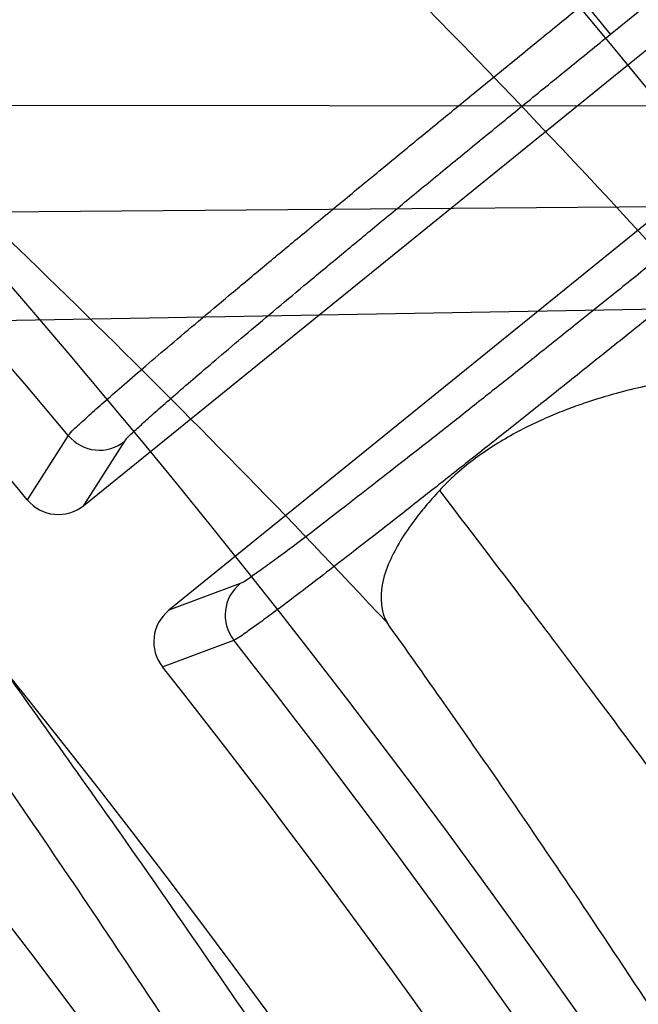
# Model space of a CAD drawing. Header units: millimetres. Extents: x 0 to 297, y 0 to 210.
# Tile 116 of 256: x 141.7364 to 141.7777, y 93.9274 to 93.993. Entities that reach past the tile are written whole.
import ezdxf

# ---------------------------------------------------------------- set-up
doc = ezdxf.new("R2010")
doc.units = ezdxf.units.MM
doc.header["$LTSCALE"] = 16.335
doc.layers.get('0').update_dxf_attribs({"linetype": 'CONTINUOUS'})
for name, color, linetype in [('01_GLOBAL', 7, 'CONTINUOUS'), ('INTFCLR_1', 7, 'CONTINUOUS'), ('INTFCLR_144815', 7, 'CONTINUOUS')]:
    doc.layers.add(name, color=color, linetype=linetype)

msp = doc.modelspace()

# ---------------------------------------------------------------- linework, layer by layer
at = {"color": 7, "linetype": 'Continuous'}
msp.add_circle((142.5788034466, 92.2083412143), 3.42, dxfattribs=at)
at = {"color": 9, "linetype": 'Continuous'}
msp.add_arc((142.5788034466, 92.2083412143), 3.3761688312, 92.9674534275, 177.0325465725, dxfattribs=at)
at = {"layer": '01_GLOBAL', "color": 7, "linetype": 'Continuous'}
msp.add_circle((142.5788034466, 92.2083412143), 3.465, dxfattribs=at)
at = {"layer": 'INTFCLR_1', "color": 6, "linetype": 'Continuous'}
for radius in [0.5431065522, 0.5161422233]:
    msp.add_arc((141.273551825, 93.5765928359), radius, 270, 90.00000002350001, dxfattribs=at)
at = {"layer": 'INTFCLR_1', "color": 9, "linetype": 'Continuous'}
for points, knots in [([(141.7564146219, 93.4086508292), (141.7574831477, 93.41155839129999), (141.7595771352, 93.4174295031), (141.7635668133, 93.42933601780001), (141.7700402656, 93.45070775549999), (141.7760428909, 93.4757920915), (141.7800065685, 93.49821100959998), (141.7816728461, 93.5096585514), (141.7825328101, 93.5162796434), (141.7845176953, 93.5329021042), (141.7865801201, 93.56130459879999), (141.786249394, 93.5948145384), (141.7846909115, 93.6165304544), (141.783710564, 93.6265576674), (141.7829887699, 93.6332267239), (141.7807586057, 93.6512265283), (141.7756949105, 93.6800492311), (141.7683980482, 93.70818923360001), (141.7631787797, 93.72489102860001), (141.7612158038, 93.7308650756), (141.7582294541, 93.7396651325), (141.7514922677, 93.75806300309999), (141.7398577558, 93.7850653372), (141.7266081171, 93.8105758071), (141.7173713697, 93.8262776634), (141.7130543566, 93.8332672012), (141.7101864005, 93.83782329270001), (141.7024300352, 93.84980584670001), (141.6894327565, 93.86819606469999), (141.6713790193, 93.8905837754), (141.6560874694, 93.9073650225), (141.64540551, 93.9180914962), (141.6394993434, 93.9237707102), (141.6313044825, 93.931429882), (141.6198341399, 93.9414587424), (141.6074179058, 93.951189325), (141.5999877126, 93.9564732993), (141.5969902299, 93.95850233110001), (141.595231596, 93.95966887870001), (141.5931919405, 93.96097975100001), (141.5909359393, 93.9623581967), (141.5889565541, 93.9634935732), (141.587260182, 93.9643827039), (141.5858677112, 93.96502951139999), (141.5847587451, 93.9654250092), (141.5839916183, 93.9656040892), (141.5833474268, 93.9655067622), (141.5832219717, 93.96490050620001), (141.5835311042, 93.9642303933), (141.5840679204, 93.963301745), (141.5849352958, 93.96213278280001), (141.5860911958, 93.9607075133), (141.587545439, 93.9590358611), (141.5892822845, 93.9571169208), (141.5909074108, 93.95536848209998), (141.5923395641, 93.9538455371), (141.5948337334, 93.9512100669), (141.5989725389, 93.94688354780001), (141.6073909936, 93.9380497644), (141.6165855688, 93.9281391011), (141.6249614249, 93.9186667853), (141.6301387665, 93.9126434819), (141.6384641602, 93.90275559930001), (141.6512098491, 93.88673181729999), (141.6679191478, 93.8634190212), (141.680013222, 93.8443873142), (141.6879313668, 93.83084055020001), (141.6933038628, 93.8213126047), (141.702572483, 93.8039212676), (141.7149508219, 93.7776586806), (141.7234902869, 93.75576266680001), (141.7274621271, 93.7444100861)], [0, 0, 0, 0, 0.0103790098, 0.0208837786, 0.0420711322, 0.08518383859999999, 0.1071959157, 0.1183352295, 0.1239409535, 0.1295662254, 0.1744257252, 0.2192335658, 0.2417179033, 0.2473538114, 0.2529901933, 0.2641930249, 0.3081221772, 0.3509242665, 0.3614865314, 0.3667493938, 0.3719931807, 0.3926229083, 0.4323809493, 0.4704125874, 0.488853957, 0.4934075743, 0.4979380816, 0.506891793, 0.541232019, 0.5733300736, 0.6031972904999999, 0.6172524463, 0.624045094, 0.6306497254, 0.6548348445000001, 0.6750681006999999, 0.6834748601, 0.6853777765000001, 0.68719583, 0.6905456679, 0.6935010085, 0.6960526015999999, 0.698191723, 0.6999112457, 0.7012080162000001, 0.7020916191, 0.7026257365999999, 0.703100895, 0.7038825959, 0.7050751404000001, 0.7066972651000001, 0.7087491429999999, 0.7112254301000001, 0.7141189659, 0.7174213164, 0.7192231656, 0.7211235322, 0.729579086, 0.7392841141, 0.7620097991, 0.7748694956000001, 0.7816475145, 0.7886215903, 0.818178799, 0.8502213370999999, 0.88468242, 0.8936821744, 0.9027945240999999, 0.9213302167, 0.9597016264, 1, 1, 1, 1]), ([(141.589474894, 93.9635928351), (141.5901302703, 93.9635927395), (141.5934664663, 93.96227294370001), (141.5972968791, 93.9600325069), (141.6010154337, 93.95769364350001), (141.6028021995, 93.9565296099), (141.6058484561, 93.95450638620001), (141.6133970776, 93.94924141), (141.6260174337, 93.93955065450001), (141.6376862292, 93.9295595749), (141.6460232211, 93.9219302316), (141.6520280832, 93.91627713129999), (141.6628847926, 93.9056050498), (141.6784293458, 93.8889099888), (141.6967876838, 93.8666341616), (141.7100118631, 93.8483278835), (141.7179037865, 93.83639944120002), (141.7208202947, 93.8318664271), (141.7252087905, 93.8249149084), (141.734595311, 93.80930459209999), (141.748064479, 93.7839377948), (141.7598995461, 93.7570716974), (141.766753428, 93.7387640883), (141.7697904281, 93.7300101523), (141.7717861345, 93.7240691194), (141.7770905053, 93.7074658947), (141.7845086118, 93.67948795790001), (141.7896594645, 93.6508151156), (141.7919274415, 93.6329110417), (141.7926613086, 93.62627893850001), (141.793657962, 93.61630821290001), (141.795242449, 93.59471460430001), (141.7955788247, 93.5613875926), (141.7934815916, 93.5331432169), (141.7914638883, 93.5166159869), (141.7905895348, 93.51003151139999), (141.788895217, 93.4986462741), (141.7848639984, 93.4763451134), (141.7787596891, 93.4513974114), (141.7721799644, 93.4301501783), (141.768123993, 93.4183101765), (141.7659952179, 93.41247182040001), (141.7649089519, 93.40958046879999)], [0, 0, 0, 0, 0.0031306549, 0.0166311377, 0.0214593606, 0.0240790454, 0.0268205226, 0.0389267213, 0.0680356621, 0.1027866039, 0.1122691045, 0.1220183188, 0.1421809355, 0.1849822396, 0.2309158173, 0.2799873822, 0.2927706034, 0.2992370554, 0.3057353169, 0.3320403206, 0.3862319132, 0.4428084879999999, 0.4721383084, 0.4795908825, 0.487069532, 0.5020757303, 0.5628487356, 0.6251729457, 0.6410612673, 0.6490543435, 0.6570463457, 0.6889269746, 0.7524526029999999, 0.8160592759, 0.8240370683, 0.8319876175, 0.8477879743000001, 0.8790177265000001, 0.9402188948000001, 0.970317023, 0.9852457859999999, 1, 1, 1, 1])]:
    msp.add_open_spline(points, degree=3, knots=knots, dxfattribs=at)
at = {"layer": 'INTFCLR_1', "color": 6, "linetype": 'Continuous'}
for points, knots in [([(141.6277114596, 93.9635928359), (141.62722335, 93.9635928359), (141.6272941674, 93.9616186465), (141.6286240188, 93.9602168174), (141.6303773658, 93.9574436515), (141.6330579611, 93.9541787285), (141.636536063, 93.9498851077), (141.6409148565, 93.9446589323), (141.6460561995, 93.938503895), (141.6515635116, 93.9318371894), (141.6570035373, 93.92513003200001), (141.6620669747, 93.9187433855), (141.6667156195, 93.9127488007), (141.6709428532, 93.907173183), (141.6747632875, 93.9020253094), (141.678203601, 93.89729346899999), (141.6812975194, 93.892957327), (141.684076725, 93.8889918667), (141.6865629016, 93.8853864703), (141.6887839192, 93.8821174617), (141.6907670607, 93.879157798), (141.6925435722, 93.87647309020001), (141.6941233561, 93.874058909), (141.6955259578, 93.8718932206), (141.6967707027, 93.86995357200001), (141.6978866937, 93.8681999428), (141.6988796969, 93.86662771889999), (141.6997620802, 93.86522135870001), (141.7005836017, 93.8639042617), (141.7014128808, 93.86256652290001), (141.7023097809, 93.86111046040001), (141.7032931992, 93.8595026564), (141.7043734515, 93.85772284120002), (141.7055619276, 93.8557478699), (141.706875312, 93.8535443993), (141.7083246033, 93.8510862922), (141.7099237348, 93.84834019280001), (141.7116817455, 93.8452798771), (141.7136163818, 93.8418602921), (141.7157436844, 93.8380349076), (141.7180830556, 93.833744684), (141.7206593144, 93.82891480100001), (141.7234900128, 93.82347305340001), (141.726590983, 93.8173359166), (141.7299816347, 93.810401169), (141.7336899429, 93.8025259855), (141.7377398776, 93.7935382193), (141.7421529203, 93.78321811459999), (141.7469453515, 93.7713014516), (141.7521299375, 93.7574106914), (141.7576364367, 93.74122679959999), (141.7631009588, 93.7231958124), (141.7681397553, 93.7040775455), (141.7724835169, 93.68473862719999), (141.7760959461, 93.6653468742), (141.7789762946, 93.645979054), (141.7811396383, 93.6266321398), (141.78259316, 93.6073517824), (141.7833500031, 93.5881192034), (141.7834187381, 93.5689647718), (141.782807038, 93.54987085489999), (141.7815194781, 93.5308399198), (141.7795595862, 93.51188722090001), (141.7769236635, 93.4929746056), (141.7736112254, 93.47412732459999), (141.7696058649, 93.4553044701), (141.7649044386, 93.43652991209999), (141.7595680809, 93.41806413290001), (141.7539109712, 93.4008043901), (141.7483372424, 93.3854818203), (141.7431614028, 93.3723954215), (141.7384031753, 93.3611505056), (141.7340415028, 93.3514143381), (141.7300563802, 93.34293319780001), (141.7264192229, 93.3354991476), (141.7231040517, 93.3289574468), (141.7200858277, 93.32318225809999), (141.7173473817, 93.3180790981), (141.7148681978, 93.3135654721), (141.7126227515, 93.30956018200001), (141.7105887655, 93.305996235), (141.7087453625, 93.3028169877), (141.7070795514, 93.29998482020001), (141.705579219, 93.29746570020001), (141.7042282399, 93.2952218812), (141.7030062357, 93.2932118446), (141.701896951, 93.29140311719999), (141.7008702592, 93.2897422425), (141.6998448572, 93.28809591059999), (141.698741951, 93.2863382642), (141.697495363, 93.2843681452), (141.6960930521, 93.28217288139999), (141.6945138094, 93.27972619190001), (141.6927331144, 93.2769994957), (141.6907308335, 93.2739717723), (141.6884841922, 93.27062245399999), (141.6859642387, 93.26692415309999), (141.6831423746, 93.2628508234), (141.6799866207, 93.2583791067), (141.6764721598, 93.2534967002), (141.6725652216, 93.248182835), (141.668231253, 93.2424190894), (141.6634587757, 93.2362207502), (141.6582464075, 93.2296072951), (141.6526341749, 93.2226555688), (141.646910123, 93.21570810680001), (141.6415439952, 93.20927720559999), (141.6369559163, 93.20380754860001), (141.633315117, 93.19932400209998), (141.6305101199, 93.19592415), (141.6286771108, 93.1930397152), (141.6273060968, 93.1916061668), (141.6272194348, 93.1895928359), (141.6277114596, 93.1895928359)], [0, 0, 0, 0, 0.0017146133, 0.0041239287, 0.0077631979, 0.0127375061, 0.019147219, 0.0271011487, 0.0367138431, 0.0473099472, 0.0574795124, 0.0670486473, 0.07593967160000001, 0.0841262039, 0.0916267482, 0.0984583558, 0.1046766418, 0.1103381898, 0.1154683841, 0.1200606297, 0.1242209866, 0.1279830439, 0.1313690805, 0.1343557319, 0.1370466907, 0.1394649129, 0.141657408, 0.1435788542, 0.1452969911, 0.147110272, 0.1491076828, 0.1513042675, 0.1537308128, 0.1564212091, 0.1594011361, 0.1627417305, 0.1664450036, 0.1705638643, 0.1751393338, 0.1802462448, 0.1859394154, 0.1923045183, 0.1994748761, 0.2074861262, 0.2164579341, 0.2265900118, 0.2380620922, 0.2510852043, 0.2660147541, 0.2831767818, 0.3031618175, 0.3260557, 0.3493456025, 0.3725974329, 0.3956655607, 0.4186206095, 0.4413650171, 0.4640353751, 0.4865253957, 0.5089623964, 0.531306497, 0.5536180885, 0.5759523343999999, 0.598223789, 0.6206818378, 0.6431588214, 0.6658101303, 0.6886542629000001, 0.710664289, 0.7296002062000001, 0.7459208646, 0.7600932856, 0.7724882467, 0.7833944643, 0.793008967, 0.8015592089, 0.8091555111, 0.8158987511, 0.8219029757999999, 0.8272448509, 0.832028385, 0.8363175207, 0.8401542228, 0.8435703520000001, 0.8466171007, 0.8493545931, 0.8518335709, 0.8540704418, 0.8562135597, 0.8586467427, 0.8613594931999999, 0.864403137, 0.8677972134, 0.87158895, 0.8758429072, 0.8805481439, 0.8857559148, 0.8915631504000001, 0.8979547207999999, 0.9049814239, 0.9126947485, 0.9211229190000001, 0.9303127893, 0.9401736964, 0.9507020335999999, 0.9616958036, 0.9717974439, 0.9801138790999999, 0.9868020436, 0.9920080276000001, 0.9957951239, 0.9982716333, 1, 1, 1, 1]), ([(141.6277114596, 93.1895928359), (141.628171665, 93.1895928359), (141.6293857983, 93.19006169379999), (141.6315047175, 93.19118839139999), (141.6344755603, 93.1931057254), (141.6382959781, 93.1958294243), (141.6430293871, 93.1994736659), (141.6486619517, 93.204090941), (141.6548706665, 93.2094848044), (141.6611699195, 93.2152477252), (141.6671157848, 93.2209450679), (141.6725640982, 93.22637349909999), (141.6775235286, 93.2314965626), (141.6820174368, 93.23628843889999), (141.6860792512, 93.24074344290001), (141.6897364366, 93.2448601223), (141.6930192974, 93.248641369), (141.695970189, 93.25211257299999), (141.6986132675, 93.2552811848), (141.7009775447, 93.25816358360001), (141.7030883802, 93.2607771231), (141.7049778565, 93.2631493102), (141.7066938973, 93.26533073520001), (141.7083843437, 93.267503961), (141.7101852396, 93.2698473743), (141.7120971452, 93.2723692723), (141.7139888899, 93.2749001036), (141.7158471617, 93.2774191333), (141.7177807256, 93.2800762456), (141.719921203, 93.2830619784), (141.7223135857, 93.2864552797), (141.7249869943, 93.2903210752), (141.7279695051, 93.29472983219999), (141.7312859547, 93.2997545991), (141.7349620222, 93.3054853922), (141.739037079, 93.3120481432), (141.7435494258, 93.3195877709), (141.7485344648, 93.32828125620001), (141.7540294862, 93.3383627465), (141.760066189, 93.3501066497), (141.766684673, 93.36392390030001), (141.7737557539, 93.3800111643), (141.780825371, 93.39786298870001), (141.7874356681, 93.4166847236), (141.7933066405, 93.4357633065), (141.7983875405, 93.454912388), (141.8026952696, 93.4741114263), (141.8062277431, 93.4932588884), (141.8090134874, 93.5124067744), (141.811058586, 93.53147350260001), (141.8123825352, 93.5504894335), (141.8129971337, 93.5694357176), (141.8129122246, 93.5883156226), (141.8121342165, 93.6071403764), (141.8106673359, 93.62589803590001), (141.8085112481, 93.6445966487), (141.8056642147, 93.6632334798), (141.8021262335, 93.68178000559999), (141.7978831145, 93.7002777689), (141.7929277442, 93.71870359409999), (141.7872355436, 93.7370788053), (141.7808222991, 93.75530999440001), (141.7739442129, 93.77270942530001), (141.7670434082, 93.78846903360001), (141.7605810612, 93.8020326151), (141.7546880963, 93.8135696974), (141.7493295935, 93.823472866), (141.7444701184, 93.8320171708), (141.7400702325, 93.83943301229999), (141.7360941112, 93.8458959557), (141.7325006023, 93.8515538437), (141.7292596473, 93.8565142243), (141.726339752, 93.8608753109), (141.7237187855, 93.86470654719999), (141.7213647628, 93.8680818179), (141.7192605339, 93.87104888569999), (141.717372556, 93.87367216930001), (141.7156764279, 93.8759981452), (141.7140548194, 93.87819543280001), (141.7123690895, 93.88045363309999), (141.7105117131, 93.88291035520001), (141.7085985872, 93.8854056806), (141.7066793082, 93.8878747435), (141.7047357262, 93.8903431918), (141.7026024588, 93.8930148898), (141.7002196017, 93.8959525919), (141.69755058, 93.8991866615), (141.6945697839, 93.9027308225), (141.6912418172, 93.90660370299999), (141.6875371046, 93.9108152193), (141.6834171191, 93.91537787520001), (141.6788518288, 93.92028969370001), (141.6738154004, 93.9255385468), (141.6682758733, 93.9311042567), (141.6622344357, 93.93693821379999), (141.6557918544, 93.9428789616), (141.6493931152, 93.94847737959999), (141.6435362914, 93.95331061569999), (141.6386043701, 93.9571286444), (141.6346411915, 93.9599686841), (141.6315795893, 93.9619541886), (141.6294126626, 93.96311226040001), (141.6281767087, 93.9635928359), (141.6277114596, 93.9635928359)], [0, 0, 0, 0, 0.0015510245, 0.0042404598, 0.008161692, 0.0134191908, 0.0200669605, 0.0282845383, 0.0379646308, 0.04778133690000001, 0.0570562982, 0.0657163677, 0.0737008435, 0.0810864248, 0.08785639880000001, 0.09401872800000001, 0.09964461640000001, 0.1047327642, 0.1093734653, 0.1135510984, 0.1172970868, 0.1206958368, 0.1237721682, 0.1266512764, 0.1299751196, 0.1337328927, 0.1373171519, 0.1406241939, 0.1442827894, 0.1483924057, 0.1530055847, 0.1582756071, 0.1642330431, 0.1709447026, 0.1785661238, 0.1871788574, 0.1969791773, 0.2081785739, 0.2209513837, 0.2356728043, 0.2526768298, 0.2725784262, 0.2948857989, 0.3173719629, 0.3397942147, 0.362144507, 0.3841260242, 0.4060931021, 0.4277499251, 0.4493238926, 0.4707068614, 0.4919794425, 0.5131973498, 0.5343237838, 0.5554641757, 0.5765947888, 0.5977467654, 0.6189899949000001, 0.6402145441, 0.6616941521, 0.6832817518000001, 0.7050322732, 0.7268136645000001, 0.7463228, 0.7630041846, 0.7774428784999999, 0.7899800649, 0.8009502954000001, 0.8105690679, 0.8190401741, 0.8265233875, 0.8331581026, 0.8390096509, 0.8442114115, 0.8488026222, 0.8528784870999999, 0.8564706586, 0.8596954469, 0.8625805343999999, 0.8656744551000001, 0.8691928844, 0.8729603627, 0.8762716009, 0.879732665, 0.8835489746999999, 0.8877941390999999, 0.8924809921, 0.8976810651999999, 0.9034017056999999, 0.9096904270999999, 0.916584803, 0.9241199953, 0.932290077, 0.9411002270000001, 0.9505839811, 0.960593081, 0.9706330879, 0.9792338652, 0.9861845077, 0.991642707, 0.9956806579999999, 0.9984319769, 1, 1, 1, 1])]:
    msp.add_open_spline(points, degree=3, knots=knots, dxfattribs=at)
at = {"layer": 'INTFCLR_144815', "color": 6, "linetype": 'Continuous'}
for p, q in [((141.7406848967, 93.960660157), (141.8159365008, 94.0215977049)), ((141.8216003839, 94.01460339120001), (141.7463487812, 93.9536658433))]:
    msp.add_line(p, q, dxfattribs=at)
at = {"layer": 'INTFCLR_144815', "color": 9, "linetype": 'Continuous'}
for p, q in [((141.7757963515, 93.992065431), (141.7740974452, 93.99416340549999)), ((141.7757963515, 93.992065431), (141.7778718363, 93.9937461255)), ((141.7078664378, 93.98735915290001), (141.9469818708, 93.9871741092)), ((141.9619638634, 93.9820950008), (141.7207658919, 93.9800883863)), ((141.720894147, 93.9727424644), (141.9742295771, 93.9771654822)), ((141.7396433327, 93.96531249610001), (141.7369081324, 93.9610320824)), ((141.7406848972, 93.9606601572), (141.7434129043, 93.96494147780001)), ((141.7511037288, 93.95544410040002), (141.7463487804, 93.9536658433)), ((141.7459273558, 93.9498942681), (141.750682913, 93.9516797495))]:
    msp.add_line(p, q, dxfattribs=at)
at = {"layer": 'INTFCLR_144815', "color": 6, "linetype": 'Continuous'}
for radius in [0.5743020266, 0.5472855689]:
    msp.add_circle((141.273551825, 93.5765928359), radius, dxfattribs=at)
for centre, radius, start, end in [((141.273551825, 93.5765928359), 0.7917112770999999, 313.9937911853, 154.5150993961), ((141.273551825, 93.5765928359), 0.7647112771, 312.9543589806, 154.5144414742), ((141.273551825, 93.5765928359), 0.73941501, 282.2440355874, 71.2863570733), ((141.273551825, 93.5765928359), 0.5361020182, 25.6072723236, 64.3927276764), ((141.273551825, 93.5765928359), 0.5834285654, 308.490992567, 51.50900743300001), ((141.273551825, 93.5765928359), 0.6020735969, 39.6819480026, 45.0983368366), ((141.273551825, 93.5765928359), 0.6104450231, 316.9838592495, 43.0161407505), ((141.273551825, 93.5765928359), 0.5760164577, 313.9992414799, 46.00075850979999), ((141.7417168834, 93.96704323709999), 0.0027008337, 219.8509090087, 308.9018966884), ((141.7389845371, 93.9627573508), 0.0026998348, 219.7225330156, 309.0343945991), ((141.7528069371, 93.95334816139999), 0.0027008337, 129.0981031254, 218.1494838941), ((141.7480466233, 93.9515666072), 0.0026998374, 128.9655999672, 218.2773846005), ((141.273551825, 93.5765928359), 0.6020735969, 24.4282423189, 38.31805207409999)]:
    msp.add_arc(centre, radius, start, end, dxfattribs=at)
at = {"layer": 'INTFCLR_144815', "color": 9, "linetype": 'Continuous'}
for centre, radius, start, end in [((141.273551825, 93.5765928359), 0.7345008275, 292.4997540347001, 54.0964566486), ((141.2735550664, 93.5765943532), 0.6625959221, 292.4997540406, 54.09645665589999), ((141.2735749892, 93.5765983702), 0.6513931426, 311.2505121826, 48.7494878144), ((141.2692229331, 93.5102119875), 0.6915460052, 41.6203156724, 47.9152908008), ((141.273551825, 93.5765928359), 0.6069137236, 39.8280604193, 45.2874589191), ((141.2735518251, 93.5765928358), 0.5937131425, 314.0862202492, 45.9137797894), ((141.273551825, 93.5765928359), 0.5795156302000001, 313.8592910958, 46.1407088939), ((141.2695828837, 93.4925297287), 0.6732639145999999, 43.1339494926, 48.0227414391), ((141.273551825, 93.5765928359), 0.5757241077, 314.0319604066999, 45.9680396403), ((141.2735518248, 93.5765928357), 0.6069137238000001, 24.5770200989, 38.17193960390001)]:
    msp.add_arc(centre, radius, start, end, dxfattribs=at)
at = {"layer": 'INTFCLR_144815', "color": 6, "linetype": 'Continuous'}
for points, knots in [([(141.7396433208, 93.96531251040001), (141.7398388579, 93.9656073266), (141.7403850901, 93.96605794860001), (141.7412106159, 93.9668406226), (141.7422139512, 93.9677185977), (141.7434366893, 93.9687857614), (141.7448799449, 93.97002367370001), (141.7465346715, 93.9714316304), (141.7483907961, 93.97299873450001), (141.7504277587, 93.97470807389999), (141.7526266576, 93.976543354), (141.7549742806, 93.9784941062), (141.7574621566, 93.9805533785), (141.7600675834, 93.98270228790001), (141.7627653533, 93.9849196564), (141.7655256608, 93.9871810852), (141.7683371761, 93.9894780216), (141.7711983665, 93.99180920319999), (141.7731244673, 93.9933740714), (141.7740974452, 93.99416340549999)], [0, 0, 0, 0, 0.0236120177, 0.046361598, 0.0762615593, 0.1124605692, 0.1547326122, 0.2031531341, 0.2574791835, 0.3168661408, 0.3806367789, 0.4486456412, 0.5205927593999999, 0.5961926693, 0.6740607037, 0.7536702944, 0.834362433, 0.9163764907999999, 1, 1, 1, 1]), ([(141.7860667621, 93.9793825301), (141.7850756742, 93.9785813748), (141.7830918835, 93.9769803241), (141.7801230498, 93.9745911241), (141.7771810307, 93.972230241), (141.7743073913, 93.9699310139), (141.7715324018, 93.9677183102), (141.7688746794, 93.96560657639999), (141.7663404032, 93.9636002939), (141.7639428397, 93.9617099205), (141.7617070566, 93.95995532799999), (141.7596487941, 93.95834919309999), (141.7577795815, 93.95689973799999), (141.7561059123, 93.9556124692), (141.7546434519, 93.9544972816), (141.7534030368, 93.95356872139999), (141.7523990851, 93.95282009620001), (141.7515198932, 93.952216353), (141.7509966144, 93.95180385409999), (141.7506829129, 93.9516797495)], [0, 0, 0, 0, 0.08505931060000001, 0.1701495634, 0.2543499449, 0.3368302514, 0.4157856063, 0.4912371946, 0.5633967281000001, 0.6315229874, 0.6950188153, 0.7530881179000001, 0.8057774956, 0.8528905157, 0.8940208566, 0.9285125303, 0.9563541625, 0.97748323, 1, 1, 1, 1]), ([(141.8173538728, 93.5765928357), (141.8173538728, 93.5794212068), (141.8173118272, 93.58507865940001), (141.8171225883, 93.5935644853), (141.8168070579, 93.60205032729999), (141.8163650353, 93.6105362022), (141.8157962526, 93.61902194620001), (141.8151003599, 93.62750751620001), (141.8142769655, 93.63599250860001), (141.8133255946, 93.64447672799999), (141.8122457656, 93.6529594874), (141.8110369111, 93.66144038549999), (141.8096985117, 93.66991834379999), (141.8082299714, 93.6783925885), (141.8066308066, 93.6868615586), (141.8049004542, 93.6953240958), (141.8030385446, 93.70377809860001), (141.80104466, 93.7122218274), (141.7989186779, 93.72065246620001), (141.7966604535, 93.7290675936), (141.7942702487, 93.73746360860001), (141.7917483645, 93.74583724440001), (141.789095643, 93.7541839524), (141.7863130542, 93.762499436), (141.7834022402, 93.7707781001), (141.7803651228, 93.77901440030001), (141.7772043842, 93.7872016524), (141.7739232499, 93.79533281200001), (141.7705257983, 93.8033998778), (141.767016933, 93.8113941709), (141.763402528, 93.81930619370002), (141.7596895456, 93.82712558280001), (141.7558861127, 93.83484115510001), (141.7520015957, 93.8424409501), (141.7480466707, 93.84991227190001), (141.744033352, 93.8572417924), (141.7399749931, 93.86441567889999), (141.7358862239, 93.87141979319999), (141.7317828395, 93.8782399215), (141.7276816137, 93.8848620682), (141.7236000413, 93.8912727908), (141.7195560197, 93.89745955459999), (141.7155674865, 93.9034110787), (141.7116520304, 93.9091176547), (141.7078264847, 93.9145714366), (141.7041065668, 93.91976662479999), (141.7005065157, 93.9246996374), (141.6970389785, 93.92936893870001), (141.6937149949, 93.93377478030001), (141.690544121, 93.9379188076), (141.6875338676, 93.941804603), (141.6846894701, 93.9454377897), (141.6820136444, 93.94882619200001), (141.6795073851, 93.95197874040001), (141.6771704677, 93.9549048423), (141.6750020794, 93.95761363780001), (141.6730008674, 93.9601140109), (141.6711651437, 93.962414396), (141.669493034, 93.9645226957), (141.6679826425, 93.96644604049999), (141.666632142, 93.9681910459), (141.6654391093, 93.9697636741), (141.6644023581, 93.97117020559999), (141.6635160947, 93.972414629), (141.6627882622, 93.97350604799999), (141.6621863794, 93.9744363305), (141.6617182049, 93.9753981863), (141.6610997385, 93.9761994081), (141.6615040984, 93.97708787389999), (141.6617698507, 93.97709267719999)], [0, 0, 0, 0, 0.0193136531, 0.0386315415, 0.05795820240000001, 0.0772974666, 0.0966541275, 0.1160313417, 0.1354339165, 0.1548642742, 0.1743271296, 0.1938240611, 0.2133596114, 0.2329339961, 0.2525510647, 0.2722100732, 0.2919141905, 0.3116608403, 0.3314519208, 0.351283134, 0.3711547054, 0.3910601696, 0.4109974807, 0.4309575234, 0.4509352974, 0.4709189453, 0.4908990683, 0.5108615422, 0.5307908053, 0.5506690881, 0.5704756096, 0.5901867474, 0.6097758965, 0.6292133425, 0.6484663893, 0.6674992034, 0.6862731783, 0.7047472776, 0.7228785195, 0.7406226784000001, 0.7579352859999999, 0.7747726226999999, 0.7910927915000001, 0.8068568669, 0.8220298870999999, 0.8365818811, 0.8504883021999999, 0.8637310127, 0.8762964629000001, 0.8881752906, 0.8993620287, 0.9098612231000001, 0.9196832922, 0.928844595, 0.9373624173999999, 0.9452545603, 0.952538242, 0.9592315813, 0.9653514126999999, 0.970913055, 0.9759307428, 0.980418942, 0.9843915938, 0.9878631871, 0.9908472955, 0.9933569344, 0.9954053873, 0.9981850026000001, 1, 1, 1, 1]), ([(141.6746009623, 93.1760929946), (141.6743294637, 93.1760979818), (141.6739346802, 93.1770195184), (141.6745467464, 93.1778388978), (141.6750158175, 93.17883374), (141.6756162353, 93.1797931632), (141.6763427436, 93.18091902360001), (141.6772268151, 93.1822020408), (141.6782605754, 93.1836515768), (141.6794495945, 93.1852715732), (141.6807951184, 93.18706860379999), (141.6822994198, 93.18904864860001), (141.6839649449, 93.1912193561), (141.6857956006, 93.1935906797), (141.6877946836, 93.1961725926), (141.6899625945, 93.1989721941), (141.6922956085, 93.2019921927), (141.6947877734, 93.2052332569), (141.6974360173, 93.20870055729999), (141.7002434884, 93.21240829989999), (141.7032142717, 93.2163732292), (141.7063442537, 93.22060254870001), (141.7096232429, 93.2250961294), (141.7130388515, 93.22985135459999), (141.7165811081, 93.2348694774), (141.7202374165, 93.2401484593), (141.7239937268, 93.2456843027), (141.7278347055, 93.251470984), (141.731743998, 93.2575005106), (141.735704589, 93.26376313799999), (141.7396991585, 93.2702476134), (141.7437104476, 93.2769414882), (141.7477216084, 93.28383147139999), (141.7517165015, 93.2909037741), (141.7556799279, 93.2981444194), (141.7595977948, 93.3055395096), (141.7634572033, 93.3130754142), (141.767246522, 93.3207389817), (141.7709553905, 93.32851766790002), (141.7745746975, 93.3363996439), (141.7780965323, 93.3443738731), (141.7815140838, 93.35243008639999), (141.7848215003, 93.3605586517), (141.7880144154, 93.3687521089), (141.7910827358, 93.3769863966), (141.7940232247, 93.38525192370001), (141.7968372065, 93.39355072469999), (141.7995279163, 93.40189302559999), (141.8020958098, 93.4102817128), (141.8045374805, 93.4187064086), (141.8068514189, 93.42716225), (141.8090350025, 93.4356385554), (141.811086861, 93.444127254), (141.8130074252, 93.4526268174), (141.8147973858, 93.4611370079), (141.8164574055, 93.4696578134), (141.8179878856, 93.4781882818), (141.8193889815, 93.4867260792), (141.8206608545, 93.49526836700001), (141.8218038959, 93.5038134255), (141.8228186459, 93.5123607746), (141.8237055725, 93.5209097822), (141.8244651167, 93.5294599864), (141.8250976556, 93.5380107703), (141.8256035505, 93.54656205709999), (141.825983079, 93.55511352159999), (141.8262364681, 93.5636652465), (141.8263638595, 93.57221696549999), (141.8263653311, 93.5807687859), (141.8262408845, 93.58932047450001), (141.825990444, 93.5978721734), (141.8256138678, 93.6064236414), (141.8251109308, 93.61497493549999), (141.8244813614, 93.6235256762), (141.8237248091, 93.6320757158), (141.8228408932, 93.64062454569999), (141.821829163, 93.64917180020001), (141.8206891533, 93.6577167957), (141.8194203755, 93.6662587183), (141.8180223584, 93.67479645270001), (141.8164946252, 93.6833288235), (141.8148367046, 93.6918545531), (141.8130483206, 93.7003713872), (141.8111294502, 93.708876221), (141.8090801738, 93.7173660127), (141.8069004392, 93.7258386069), (141.8045900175, 93.7342926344), (141.8021489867, 93.7427256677), (141.7995780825, 93.7511333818), (141.7968786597, 93.7595102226), (141.794052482, 93.76785030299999), (141.7911015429, 93.7761479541), (141.7880284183, 93.78439680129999), (141.7848363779, 93.7925896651), (141.7815294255, 93.8007186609), (141.7781123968, 93.8087751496), (141.7745910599, 93.8167496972), (141.7709722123, 93.8246320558), (141.7672637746, 93.83241116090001), (141.7634748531, 93.84007518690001), (141.7596157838, 93.8476116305), (141.7556981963, 93.85500733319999), (141.7517349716, 93.8622486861), (141.7477402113, 93.8693217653), (141.7437291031, 93.8762126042), (141.7397177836, 93.8829074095), (141.7357230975, 93.8893928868), (141.7317622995, 93.8956565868), (141.7278527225, 93.90168723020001), (141.7240113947, 93.9074750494), (141.7202546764, 93.9130120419), (141.7165979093, 93.9182921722), (141.7130551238, 93.92331147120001), (141.7096387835, 93.92806808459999), (141.7063596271, 93.93256220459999), (141.7032265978, 93.9367959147), (141.7002468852, 93.9407729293), (141.6974259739, 93.9444983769), (141.6947677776, 93.947978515), (141.6922747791, 93.9512204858), (141.689948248, 93.9542320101), (141.6877884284, 93.957021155), (141.6857947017, 93.9595961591), (141.6839658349, 93.96196516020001), (141.6823001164, 93.9641361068), (141.6807955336, 93.9661165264), (141.6794499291, 93.96791362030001), (141.6782609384, 93.9695336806), (141.6772266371, 93.97098359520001), (141.6763438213, 93.9722659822), (141.6756133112, 93.9733940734), (141.6750243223, 93.9743472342), (141.6745991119, 93.9751992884), (141.6741632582, 93.9759468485), (141.6741898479, 93.9770851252), (141.6746009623, 93.97709267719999)], [0, 0, 0, 0, 0.0009311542, 0.0023661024, 0.0034197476, 0.004708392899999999, 0.006238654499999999, 0.0080169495, 0.0100497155, 0.0123440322, 0.0149074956, 0.0177478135, 0.0208710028, 0.0242896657, 0.0280205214, 0.0320682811, 0.0364316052, 0.0411066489, 0.04608797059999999, 0.0513925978, 0.0570544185, 0.0630770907, 0.069434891, 0.0761294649, 0.08315356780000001, 0.09049758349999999, 0.0981493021, 0.1060937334, 0.1143137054, 0.1227901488, 0.1315025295, 0.1404294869, 0.1495493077, 0.1588404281, 0.1682819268, 0.1778537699, 0.1875370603, 0.197314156, 0.207168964, 0.217086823, 0.2270545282, 0.2370604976, 0.2470942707, 0.2571461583, 0.2672135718, 0.2772260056, 0.2872285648, 0.2972614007, 0.3072826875, 0.3173107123, 0.3273382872, 0.3373435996, 0.3473246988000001, 0.3572841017, 0.367223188, 0.3771444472, 0.387051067, 0.3969410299, 0.4068119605, 0.4166652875, 0.4265028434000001, 0.4363264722, 0.4461370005, 0.4559367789, 0.4657270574, 0.4755104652, 0.4852884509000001, 0.4950636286, 0.5048374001, 0.5146124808, 0.5243903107, 0.5341735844, 0.5439637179, 0.5537632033, 0.5635732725, 0.5733961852, 0.5832332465, 0.5930862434, 0.6029564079, 0.6128446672, 0.6227518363, 0.6326790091, 0.6426268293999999, 0.6525927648, 0.6625749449, 0.6725742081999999, 0.6825911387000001, 0.6926266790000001, 0.7026779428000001, 0.7127386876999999, 0.7228052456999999, 0.7328732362, 0.7429368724, 0.7529895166, 0.7630233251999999, 0.7730292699, 0.7829971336, 0.7929151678, 0.8027701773, 0.8125475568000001, 0.8222311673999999, 0.8318035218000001, 0.8412455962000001, 0.8505374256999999, 0.8596580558, 0.8685859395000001, 0.8772993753, 0.8857769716, 0.8939982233, 0.9019439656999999, 0.9095970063, 0.9169424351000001, 0.9239679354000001, 0.9306640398, 0.9370242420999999, 0.9430448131, 0.9487246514, 0.9540648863, 0.9590688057, 0.9637413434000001, 0.9680887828, 0.9721183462, 0.9758379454, 0.9792560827, 0.9823810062, 0.9852211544, 0.9877847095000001, 0.9900792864, 0.992112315, 0.993890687, 0.995421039, 0.9967097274, 0.9977633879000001, 0.9985900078, 1, 1, 1, 1]), ([(141.7861968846, 93.96953084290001), (141.7857745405, 93.9695272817), (141.7848815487, 93.96950320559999), (141.7836315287, 93.96942411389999), (141.782401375, 93.9693070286), (141.7811826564, 93.9691559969), (141.7797897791, 93.96893833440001), (141.7781848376, 93.9686269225), (141.7763353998, 93.96818344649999), (141.7746405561, 93.96768004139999), (141.7731550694, 93.9671588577), (141.7719300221, 93.96667531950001), (141.7706326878, 93.96609503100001), (141.7692846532, 93.96540466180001), (141.7679337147, 93.96460328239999), (141.7666392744, 93.9637046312), (141.7654496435, 93.96272810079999), (141.7647291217, 93.9620190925), (141.7643951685, 93.9616552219)], [0, 0, 0, 0, 0.0533457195, 0.1128020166, 0.1581620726, 0.2094038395, 0.2678853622, 0.3361901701, 0.4158400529, 0.5080120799, 0.5593506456, 0.6146388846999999, 0.6743091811, 0.7387852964, 0.8058248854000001, 0.8725530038, 0.9376197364, 1, 1, 1, 1]), ([(141.6367999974, 93.9635928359), (141.6364399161, 93.9635928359), (141.6363255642, 93.96223278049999), (141.6372569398, 93.961163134), (141.63838536, 93.9592337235), (141.640177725, 93.9569395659), (141.6424921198, 93.95397263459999), (141.6453817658, 93.950439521), (141.6488464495, 93.9462393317), (141.6528933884, 93.9413522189), (141.6575677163, 93.93566622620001), (141.6628623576, 93.9291331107), (141.6687637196, 93.92169221), (141.6752395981, 93.91329443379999), (141.6822044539, 93.9039472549), (141.6895907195, 93.89362696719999), (141.6972639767, 93.88240246), (141.7051198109, 93.8703058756), (141.7130153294, 93.8574437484), (141.7208404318, 93.84389146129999), (141.7284773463, 93.82976390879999), (141.7358420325, 93.8151435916), (141.7428534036, 93.8001349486), (141.7494631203, 93.78480120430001), (141.755622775, 93.7692287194), (141.7613102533, 93.75346066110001), (141.7665038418, 93.7375560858), (141.7711928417, 93.7215559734), (141.7753772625, 93.70547850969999), (141.7790480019, 93.6893825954), (141.7822197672, 93.6732368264), (141.7848866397, 93.6571045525), (141.7870606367, 93.6409506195), (141.7887417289, 93.6248260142), (141.7899368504, 93.6087188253), (141.7906506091, 93.59264376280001), (141.7908088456, 93.5819393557), (141.7908088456, 93.5765928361)], [0, 0, 0, 0, 0.0025344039, 0.005901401, 0.0109295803, 0.0177704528, 0.0265540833, 0.0373505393, 0.04991676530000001, 0.0648695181, 0.0820131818, 0.1017234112, 0.1240566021, 0.1488553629, 0.1763609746, 0.2060970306, 0.2381748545, 0.2720515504, 0.3076064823, 0.3443876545, 0.3821831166, 0.4206251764, 0.4595934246, 0.4987613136, 0.5381325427, 0.5774437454, 0.6167240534, 0.6558745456, 0.6947773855, 0.7336358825, 0.7720551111, 0.8105726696, 0.8487051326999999, 0.8867612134, 0.9246626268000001, 0.9623689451, 1, 1, 1, 1]), ([(141.6876600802, 93.9635928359), (141.6873876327, 93.9635928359), (141.6869901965, 93.9626640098), (141.6875708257, 93.9618304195), (141.6880138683, 93.96081402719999), (141.6885845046, 93.9598337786), (141.6892758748, 93.95868324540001), (141.6901180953, 93.95737211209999), (141.6911032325, 93.9558912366), (141.6922361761, 93.95423713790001), (141.693517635, 93.95240368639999), (141.6949495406, 93.9503850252), (141.696533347, 93.9481745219), (141.6982702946, 93.94576541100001), (141.7001613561, 93.9431504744), (141.702206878, 93.9403225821), (141.7044067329, 93.93727439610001), (141.7067598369, 93.9339990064), (141.7092643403, 93.9304896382), (141.7119171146, 93.9267403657), (141.7147138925, 93.9227459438), (141.7176489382, 93.9185023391), (141.7207150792, 93.9140067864), (141.7239035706, 93.9092581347), (141.7272041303, 93.90425699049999), (141.7306050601, 93.8990057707), (141.7340933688, 93.8935087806), (141.737654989, 93.8877721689), (141.7412750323, 93.881803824), (141.7449380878, 93.87561318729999), (141.7486285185, 93.8692110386), (141.7523307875, 93.8626091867), (141.7560297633, 93.8558201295), (141.759710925, 93.848856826), (141.7633605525, 93.841732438), (141.7669658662, 93.83446010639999), (141.7705151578, 93.82705267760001), (141.7739978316, 93.81952255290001), (141.7774044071, 93.81188158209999), (141.7807265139, 93.8041409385), (141.7839568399, 93.7963110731), (141.7870890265, 93.7884017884), (141.7901177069, 93.7804219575), (141.7930382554, 93.77237995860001), (141.7958469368, 93.7642830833), (141.7985405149, 93.75613842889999), (141.8011165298, 93.74795190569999), (141.8035728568, 93.7397293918), (141.8059080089, 93.7314755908), (141.8081207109, 93.7231952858), (141.8102101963, 93.71489212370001), (141.8121758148, 93.70656992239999), (141.814017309, 93.698231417), (141.8157344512, 93.6898796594), (141.8173273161, 93.68151664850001), (141.8187959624, 93.67314474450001), (141.8201406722, 93.66476527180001), (141.8213616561, 93.6563800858), (141.8224592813, 93.6479900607), (141.823433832, 93.6395966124), (141.8242856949, 93.6312001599), (141.8250151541, 93.62280178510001), (141.8256225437, 93.6144016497), (141.8261081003, 93.60600059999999), (141.8264720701, 93.59759857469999), (141.826714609, 93.58919624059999), (141.8268358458, 93.5807934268), (141.8268358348, 93.5723907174), (141.8267145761, 93.56398791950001), (141.8264720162, 93.55558560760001), (141.8261080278, 93.5471836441), (141.8256224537, 93.5387826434), (141.8250150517, 93.5303826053), (141.8242855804, 93.5219843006), (141.823433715, 93.5135879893), (141.8224591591, 93.5051946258), (141.8213615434, 93.496804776), (141.8201405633, 93.4884196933), (141.818795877, 93.48004042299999), (141.8173272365, 93.4716685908), (141.8157344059, 93.4633057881), (141.8140172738, 93.4549540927), (141.8121758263, 93.4466158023), (141.8102102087, 93.43829360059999), (141.8081207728, 93.4299906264), (141.805908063, 93.4217102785), (141.8035729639, 93.4134566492), (141.801116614, 93.4052340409), (141.7985406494, 93.3970476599), (141.7958470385, 93.38890288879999), (141.7930384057, 93.3808061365), (141.7901178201, 93.3727640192), (141.7870891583, 93.3647842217), (141.7839569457, 93.3568748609), (141.7807266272, 93.34904500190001), (141.7774045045, 93.3413043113), (141.7739979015, 93.33366327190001), (141.7705152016, 93.3261330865), (141.7669658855, 93.3187256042), (141.7633605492, 93.3114532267), (141.759710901, 93.30432879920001), (141.7560297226, 93.2973654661), (141.7523307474, 93.29057641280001), (141.748628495, 93.2839745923), (141.7449380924, 93.2775724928), (141.7412750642, 93.27138190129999), (141.737655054, 93.2654136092), (141.7340934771, 93.2596770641), (141.7306052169, 93.25418014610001), (141.7272043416, 93.24892900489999), (141.7239038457, 93.2439279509), (141.7207154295, 93.2391794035), (141.7176493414, 93.23468391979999), (141.7147143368, 93.23044036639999), (141.7119175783, 93.226445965), (141.7092648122, 93.2226966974), (141.7067603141, 93.2191873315), (141.7044071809, 93.2159118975), (141.702207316, 93.21286369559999), (141.700161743, 93.2100357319), (141.6982706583, 93.2074207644), (141.6965336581, 93.2050115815), (141.6949498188, 93.2028010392), (141.6935178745, 93.2007823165), (141.6922363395, 93.1989487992), (141.691103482, 93.19729470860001), (141.6901178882, 93.1958135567), (141.6892769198, 93.1945030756), (141.6885816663, 93.193350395), (141.6880221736, 93.19237622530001), (141.6876198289, 93.19150727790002), (141.6872095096, 93.190741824), (141.687244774, 93.1895928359), (141.6876600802, 93.1895928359)], [0, 0, 0, 0, 0.0009748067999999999, 0.0024843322, 0.0035889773, 0.0049377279, 0.0065370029, 0.0083930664, 0.0105121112, 0.0129009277, 0.0155662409, 0.0185155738, 0.0217561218, 0.0252958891, 0.029142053, 0.0333024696, 0.0377835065, 0.0425919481, 0.0477324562, 0.0532095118, 0.059024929, 0.0651792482, 0.071670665, 0.0784946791, 0.0856442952, 0.09310988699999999, 0.1008792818, 0.1089378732, 0.1172690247, 0.1258543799, 0.1346742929, 0.1437082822, 0.1529356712, 0.1623360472, 0.1718891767, 0.1815756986, 0.1913773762, 0.2012771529, 0.211259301, 0.2213094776, 0.2314148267, 0.2415638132, 0.2517458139, 0.2619526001, 0.2721754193, 0.2824085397, 0.2926450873, 0.3028812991, 0.3131119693, 0.3233349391, 0.3335463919, 0.3437455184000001, 0.3539296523, 0.3640990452, 0.3742517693, 0.3843890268, 0.3945097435, 0.4046157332, 0.4147062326, 0.4247836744, 0.4348478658, 0.4449015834, 0.4549448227, 0.4649806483, 0.4750093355, 0.4850340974, 0.4950553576, 0.5050763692, 0.5150976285, 0.5251223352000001, 0.5351510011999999, 0.5451866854, 0.5552299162, 0.5652834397, 0.5753475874, 0.5854247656, 0.5955152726, 0.6056208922, 0.6157416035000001, 0.6258785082, 0.6360313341, 0.6462002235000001, 0.6563845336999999, 0.6665832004, 0.6767949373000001, 0.6870173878, 0.6972484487, 0.7074841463, 0.7177211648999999, 0.7279537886, 0.7381770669, 0.7483834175, 0.7585658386, 0.7687147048, 0.7788200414, 0.7888703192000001, 0.7988525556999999, 0.8087524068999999, 0.8185541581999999, 0.8282407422, 0.8377939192, 0.8471943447, 0.8564217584, 0.8654556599, 0.8742755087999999, 0.8828608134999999, 0.8911918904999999, 0.8992503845, 0.907019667, 0.9144851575, 0.9216346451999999, 0.9284584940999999, 0.9349497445, 0.9411040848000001, 0.9469194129, 0.9523964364, 0.9575370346, 0.9623454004, 0.9668266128, 0.9709869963, 0.9748333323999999, 0.9783730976, 0.9816137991, 0.9845631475, 0.9872286, 0.9896174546, 0.9917366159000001, 0.9935927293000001, 0.995192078, 0.9965408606, 0.9976455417, 0.9985140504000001, 1, 1, 1, 1]), ([(141.7643951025, 93.9616552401), (141.7640703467, 93.9613014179), (141.7635054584, 93.9606593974), (141.7626266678, 93.9595548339), (141.7617910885, 93.95835225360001), (141.7610222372, 93.9569106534), (141.760391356, 93.95510607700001), (141.7604825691, 93.95358002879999), (141.7609021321, 93.9528445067)], [0, 0, 0, 0, 0.1443383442, 0.2568792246, 0.4240643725, 0.5839719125, 0.7455125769, 1, 1, 1, 1]), ([(141.8279920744, 93.5765928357), (141.8279920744, 93.57961106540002), (141.8279453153, 93.5856482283), (141.827734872, 93.5947032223), (141.8273840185, 93.6037574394), (141.8268925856, 93.61281042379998), (141.8262603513, 93.6218615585), (141.8254870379, 93.63091022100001), (141.8245723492, 93.63995544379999), (141.8235159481, 93.6489963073), (141.8223175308, 93.65803137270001), (141.8209767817, 93.6670592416), (141.8194934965, 93.6760778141), (141.8178674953, 93.6850850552), (141.8160988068, 93.6940780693), (141.8141875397, 93.7030540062), (141.8121341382, 93.7120089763), (141.8099392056, 93.72093909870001), (141.8076038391, 93.7298392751), (141.8051294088, 93.73870433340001), (141.8025179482, 93.7475277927), (141.7997719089, 93.7563029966), (141.7968945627, 93.76502200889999), (141.7938898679, 93.7736763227), (141.7907627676, 93.7822562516), (141.7875191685, 93.79075127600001), (141.7841661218, 93.79914982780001), (141.7807119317, 93.8074392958), (141.7771662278, 93.81560611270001), (141.773540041, 93.8236358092), (141.7698458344, 93.83151314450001), (141.7660975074, 93.83922225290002), (141.7623103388, 93.8467468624), (141.7585008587, 93.85407058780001), (141.7546866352, 93.86117730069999), (141.750885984, 93.8680515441), (141.7471176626, 93.8746788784), (141.743400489, 93.88104627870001), (141.7397529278, 93.8871425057), (141.7361926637, 93.8929584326), (141.7327361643, 93.8984873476), (141.7293986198, 93.9037246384), (141.7261938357, 93.90866760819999), (141.7231341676, 93.9133152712), (141.7202295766, 93.9176694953), (141.7174873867, 93.9217350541), (141.714912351, 93.92551930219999), (141.712507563, 93.92903072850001), (141.7102748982, 93.9322783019), (141.7082153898, 93.9352709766), (141.7063294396, 93.93801741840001), (141.7046169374, 93.9405260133), (141.7030776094, 93.9428040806), (141.7017103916, 93.944859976), (141.7005155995, 93.9466963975), (141.6994879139, 93.9483318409), (141.6986378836, 93.9497350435), (141.6979277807, 93.95102086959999), (141.6972633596, 93.9522383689), (141.6964914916, 93.9544142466), (141.697273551, 93.9544278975)], [0, 0, 0, 0, 0.0222571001, 0.0445186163, 0.0667890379, 0.0890723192, 0.1113729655, 0.1336940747, 0.1560397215, 0.1784119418, 0.2008143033, 0.2232471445, 0.2457129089, 0.2682100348, 0.2907394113, 0.3132970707, 0.3358817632, 0.358486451, 0.3811070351, 0.4037327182, 0.4263554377, 0.4489604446, 0.4715347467, 0.4940593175, 0.5165136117, 0.5388737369, 0.5611120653, 0.5831973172, 0.6050944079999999, 0.6267646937, 0.6481657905, 0.669252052, 0.6899749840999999, 0.7102837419, 0.7301263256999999, 0.7494508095, 0.7682064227, 0.7863443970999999, 0.8038198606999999, 0.8205929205, 0.8366293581, 0.851902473, 0.8663888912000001, 0.8800703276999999, 0.8929351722, 0.9049861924, 0.9162327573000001, 0.9266888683, 0.9363704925, 0.9452946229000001, 0.9534783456, 0.9609388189, 0.9676924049, 0.9737545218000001, 0.9791401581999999, 0.9838651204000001, 0.9879448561, 0.9913952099, 0.9942320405, 1, 1, 1, 1]), ([(141.8545562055, 93.5765928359), (141.8545562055, 93.58232985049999), (141.8543766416, 93.5938099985), (141.8535699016, 93.61102461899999), (141.8522225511, 93.6282339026), (141.8503317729, 93.6454332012), (141.8478929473, 93.66261608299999), (141.8449029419, 93.6797723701), (141.8413565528, 93.69688661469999), (141.83725221, 93.7139390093), (141.8325884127, 93.73090259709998), (141.8273701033, 93.7477437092), (141.8216049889, 93.76441833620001), (141.8153120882, 93.780873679), (141.8085173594, 93.79704301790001), (141.8012644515, 93.8128510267), (141.7936084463, 93.8282058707), (141.7856284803, 93.84300684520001), (141.777421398, 93.8571437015), (141.7691021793, 93.87050351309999), (141.7608023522, 93.8829802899), (141.7526596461, 93.8944793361), (141.7448116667, 93.9049307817), (141.7373791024, 93.9142903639), (141.7304690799, 93.9225506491), (141.7241547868, 93.92972697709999), (141.7184880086, 93.9358608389), (141.7134947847, 93.94100683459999), (141.7091846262, 93.9452247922), (141.7055514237, 93.94857992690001), (141.7025916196, 93.9511195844), (141.7002729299, 93.95292299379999), (141.69861852, 93.95398191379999), (141.6976418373, 93.954434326), (141.697273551, 93.9544278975)], [0, 0, 0, 0, 0.0408478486, 0.0817335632, 0.1226845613, 0.1637334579, 0.2049110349, 0.2462332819, 0.2877076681, 0.3293330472, 0.3710932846, 0.4129493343, 0.4548452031, 0.496691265, 0.5383653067, 0.5797017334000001, 0.6205048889, 0.6605076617, 0.6994062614, 0.7368735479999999, 0.7725477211, 0.8060862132, 0.8371823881, 0.8655946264, 0.8911736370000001, 0.9138533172, 0.9336464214, 0.9506270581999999, 0.9648988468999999, 0.9765861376, 0.9858149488, 0.9927059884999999, 0.9973773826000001, 1, 1, 1, 1])]:
    msp.add_open_spline(points, degree=3, knots=knots, dxfattribs=at)
at = {"layer": 'INTFCLR_144815', "color": 9, "linetype": 'Continuous'}
for points, knots in [([(141.7434129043, 93.96494147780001), (141.7435879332, 93.96521620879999), (141.7440876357, 93.9656313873), (141.7448368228, 93.96634771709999), (141.7457500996, 93.96715071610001), (141.7468708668, 93.9681330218), (141.7482035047, 93.96927948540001), (141.7497344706, 93.9705848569), (141.7514544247, 93.9720388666), (141.7533507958, 93.9736315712), (141.7554101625, 93.9753513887), (141.7576178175, 93.97718612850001), (141.7599580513, 93.9791226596), (141.7624144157, 93.98114739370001), (141.7649694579, 93.9832459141), (141.7676043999, 93.9854027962), (141.7702989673, 93.9876014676), (141.7730357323, 93.9898277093), (141.7748730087, 93.9913177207), (141.7757963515, 93.992065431)], [0, 0, 0, 0, 0.0231290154, 0.04515544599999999, 0.0739572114, 0.1093275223, 0.1510248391, 0.1987547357, 0.2521855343, 0.3109342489, 0.3745913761, 0.4426887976, 0.5147501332, 0.59026683, 0.6687099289, 0.7495103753, 0.8320414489, 0.9156402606, 1, 1, 1, 1]), ([(141.7843678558, 93.98148050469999), (141.7834436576, 93.9807321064), (141.7816027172, 93.9792435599), (141.7788543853, 93.97702807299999), (141.7761423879, 93.97484861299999), (141.7734839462, 93.9727190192), (141.7708992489, 93.9706554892), (141.7684076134, 93.96867344), (141.7660269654, 93.96678709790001), (141.7637737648, 93.9650095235), (141.7616638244, 93.96335311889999), (141.7597121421, 93.9618297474), (141.7579329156, 93.9604501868), (141.7563383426, 93.95922455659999), (141.7549402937, 93.958159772), (141.7537469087, 93.95726813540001), (141.7527723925, 93.9565424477), (141.751917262, 93.95595950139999), (141.7514082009, 93.95555794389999), (141.7511037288, 93.95544410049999)], [0, 0, 0, 0, 0.084437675, 0.1680952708, 0.2506472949, 0.3314713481, 0.4099472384, 0.4854803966, 0.5575314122, 0.6256101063, 0.6892551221, 0.7479918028, 0.8014007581, 0.8491085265, 0.8907965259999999, 0.9261579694, 0.954933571, 0.9769199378, 1, 1, 1, 1]), ([(141.7140713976, 93.97569982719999), (141.7138431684, 93.97550623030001), (141.7139951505, 93.9743565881), (141.7147929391, 93.97273919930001), (141.7163015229, 93.9700376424), (141.7185278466, 93.96660013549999), (141.7214490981, 93.962266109), (141.7243052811, 93.9581469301), (141.7268942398, 93.95443055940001), (141.7298434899, 93.95020189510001), (141.735690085, 93.9417938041), (141.7448453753, 93.9283505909), (141.7532702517, 93.9153275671), (141.7592085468, 93.90575993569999), (141.7634500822, 93.89879797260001), (141.7711113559, 93.8858450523), (141.7820546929, 93.8660766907), (141.7925484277, 93.84508267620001), (141.7997013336, 93.829460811), (141.8037938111, 93.8200803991), (141.8099724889, 93.8054302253), (141.8187673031, 93.7825818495), (141.8291486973, 93.7507135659), (141.8365545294, 93.7228456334), (141.8410124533, 93.70260315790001), (141.8433636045, 93.69067644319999), (141.8466773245, 93.67243252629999), (141.8506578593, 93.64456787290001), (141.8526756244, 93.6195737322), (141.8533025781, 93.6069424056)], [0, 0, 0, 0, 0.0022439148, 0.007012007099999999, 0.0145616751, 0.0248857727, 0.0379376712, 0.0536629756, 0.06249403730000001, 0.0718926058, 0.0923190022, 0.139277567, 0.1938351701, 0.208594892, 0.2237064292, 0.2549578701, 0.3214231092, 0.3930729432, 0.4308715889, 0.4502348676, 0.4698046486, 0.5500825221, 0.6337073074, 0.7209883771, 0.7661542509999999, 0.7890969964, 0.8121289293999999, 0.9051772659, 1, 1, 1, 1]), ([(141.8624418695, 93.6067324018), (141.861803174, 93.6192772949), (141.8597531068, 93.64410252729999), (141.8557097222, 93.67177169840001), (141.8523384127, 93.68988455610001), (141.8499523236, 93.7017292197), (141.8454176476, 93.7218329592), (141.8378919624, 93.749509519), (141.8273334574, 93.7811480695), (141.818403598, 93.80382765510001), (141.812123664, 93.8183658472), (141.8079651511, 93.82767871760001), (141.8006936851, 93.84318973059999), (141.7900265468, 93.86403004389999), (141.778905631, 93.8836433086), (141.7711222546, 93.896493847), (141.7668098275, 93.90339994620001), (141.7607741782, 93.91289591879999), (141.7522058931, 93.9258140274), (141.742904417, 93.93914789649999), (141.7369606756, 93.94748337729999), (141.7339609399, 93.9516763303), (141.7303177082, 93.9567735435), (141.7266062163, 93.9620026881), (141.7231829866, 93.9671409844), (141.7216462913, 93.96981792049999), (141.720828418, 93.9714083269), (141.7206675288, 93.9725537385), (141.7208941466, 93.9727424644)], [0, 0, 0, 0, 0.0945441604, 0.1873460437, 0.2103231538, 0.2332131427, 0.2782846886, 0.3654193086, 0.4489587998, 0.529211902, 0.5487834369, 0.5681546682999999, 0.6059759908, 0.6777110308, 0.7443035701, 0.7756315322, 0.7907861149, 0.80558492, 0.8603198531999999, 0.9074428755, 0.9279435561, 0.9373780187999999, 0.9462430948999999, 0.9751197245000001, 0.985468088, 0.9930239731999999, 0.9977802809, 1, 1, 1, 1]), ([(141.7643950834, 93.96165541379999), (141.7663097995, 93.9591459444), (141.76891029, 93.955745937), (141.7722127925, 93.9513854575), (141.7751386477, 93.94749878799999), (141.7808032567, 93.93988632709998), (141.7894883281, 93.92784794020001), (141.8005379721, 93.91167825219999), (141.8101011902, 93.8967178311), (141.8169374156, 93.8853882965), (141.8209735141, 93.87848453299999), (141.8272374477, 93.8675303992), (141.8365583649, 93.8502391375), (141.8484164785, 93.8258221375), (141.8567560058, 93.8064644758), (141.862108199, 93.7929538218), (141.8656932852, 93.78356908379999), (141.8717788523, 93.76669812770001), (141.8796951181, 93.7418049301), (141.8878014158, 93.7107491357), (141.8926990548, 93.6866824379), (141.8954559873, 93.67020633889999), (141.8971725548, 93.658962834), (141.8990258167, 93.6447768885), (141.9004721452, 93.63049229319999), (141.9013823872, 93.6189966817), (141.9024933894, 93.60176554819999), (141.9032154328, 93.575946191), (141.9021783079, 93.54159391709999), (141.8999135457, 93.51595862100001), (141.8977909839, 93.49896238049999), (141.8962261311, 93.4877490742), (141.8931316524, 93.4685776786), (141.8876773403, 93.4419200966), (141.8795935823, 93.41103821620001), (141.8716936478, 93.3862370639), (141.8660384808, 93.3705780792), (141.8633583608, 93.36350455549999), (141.8615690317, 93.3588686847), (141.8566854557, 93.3465530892), (141.8483593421, 93.3272410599), (141.8365254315, 93.30288426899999), (141.8262696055, 93.2838613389), (141.8189775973, 93.2712491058), (141.8148812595, 93.2643897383), (141.8090411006, 93.25480944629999), (141.8005369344, 93.2415054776), (141.7894774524, 93.2253220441), (141.7807860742, 93.2132758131), (141.7751193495, 93.20566109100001), (141.7721958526, 93.2017777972), (141.7689002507, 93.1974265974), (141.7663059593, 93.19403471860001), (141.7643951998, 93.1915304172)], [0, 0, 0, 0, 0.0113523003, 0.0153945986, 0.0196724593, 0.0288485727, 0.04952051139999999, 0.0730548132, 0.0992747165, 0.1133659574, 0.1206417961, 0.1280352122, 0.1587481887, 0.1912667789, 0.2256293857, 0.2345212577, 0.2435306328, 0.2617592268, 0.2990180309, 0.3374305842, 0.3771409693, 0.3872950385, 0.3975091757, 0.4180450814, 0.4387403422, 0.4491382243, 0.4595166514, 0.5008391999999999, 0.5419727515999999, 0.5830556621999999, 0.5933356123, 0.6035730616, 0.6237732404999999, 0.6631691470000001, 0.7013781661, 0.7385292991, 0.7567366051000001, 0.761249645, 0.7657337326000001, 0.7746080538, 0.8088969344, 0.8413373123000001, 0.8719692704, 0.886598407, 0.893729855, 0.9007025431, 0.926950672, 0.9505051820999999, 0.9711896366, 0.9803691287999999, 0.9846421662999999, 0.9886711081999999, 1, 1, 1, 1]), ([(141.8845709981, 93.5765928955), (141.8845710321, 93.58802029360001), (141.884178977, 93.6023812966), (141.883115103, 93.61963921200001), (141.8822316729, 93.6313085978), (141.8808280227, 93.64580885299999), (141.8790292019, 93.6602111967), (141.8773629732, 93.67162670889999), (141.8746878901, 93.688348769), (141.869936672, 93.71277315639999), (141.8620699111, 93.7443037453), (141.854385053, 93.769587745), (141.8484756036, 93.7867286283), (141.8449952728, 93.79626098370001), (141.839802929, 93.80997541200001), (141.831713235, 93.8296262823), (141.8202038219, 93.85443042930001), (141.8111524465, 93.8720073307), (141.8050694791, 93.8831433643), (141.8011527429, 93.8901571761), (141.7945207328, 93.90166476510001), (141.7852415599, 93.91686593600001), (141.7745168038, 93.9333051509), (141.7664476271, 93.9450245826), (141.7620144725, 93.95128380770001), (141.7609026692, 93.9528439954)], [0, 0, 0, 0, 0.08514645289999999, 0.1069705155, 0.1288336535, 0.1723417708, 0.2155033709, 0.2369658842, 0.2582983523, 0.3416830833, 0.4222645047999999, 0.5003369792, 0.5384972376, 0.5573483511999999, 0.5759473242, 0.6477620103, 0.7156277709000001, 0.779635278, 0.7950300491, 0.8101748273, 0.8394913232, 0.8939896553, 0.9428494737, 0.9857252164, 1, 1, 1, 1])]:
    msp.add_open_spline(points, degree=3, knots=knots, dxfattribs=at)

doc.saveas('drawing.dxf')
